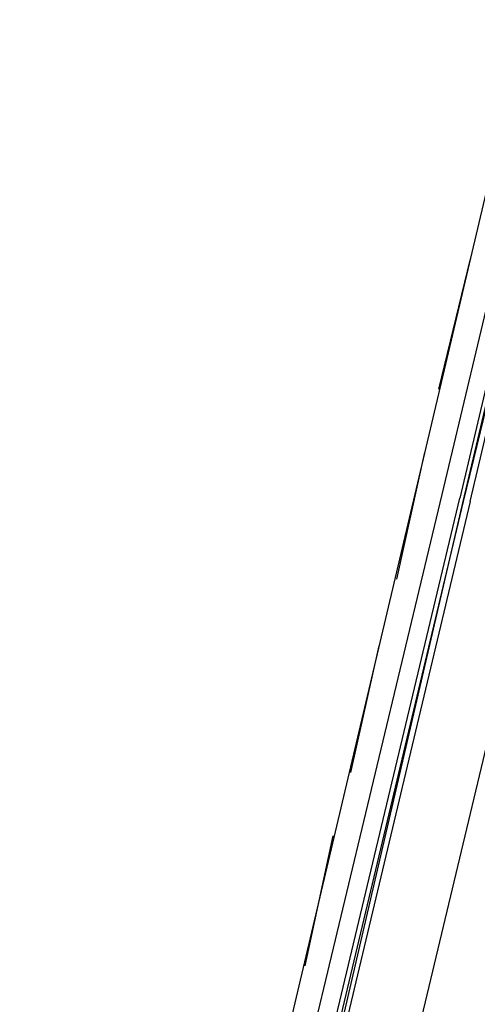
# Model space of a CAD drawing. Header units: feet. Extents: x -79 to 198, y -22 to 181.
# Tile 69 of 256: x 101.76 to 103.49, y 26.5 to 30.23. Entities that reach past the tile are written whole.
import ezdxf

# ---------------------------------------------------------------- set-up
doc = ezdxf.new("R2010")
doc.units = ezdxf.units.FT
doc.layers.add('A-LINEA', color=7, linetype='CONTINUOUS')

msp = doc.modelspace()

# ---------------------------------------------------------------- linework, layer by layer
at = {"layer": 'A-LINEA'}
for p, q in [((103.68, 30.2311), (101.76, 22.0844)), ((103.36, 28.4311), (103.7467, 30.0578)), ((103.4667, 29.3244), (103.3467, 28.8311)), ((103.2933, 28.5911), (103.1867, 28.1111)), ((103.12, 27.8578), (103.0133, 27.3778)), ((102.9467, 27.1378), (102.84, 26.6444))]:
    msp.add_line(p, q, dxfattribs=at)
for points in [[(104.1467, 30.1111), (103.7333, 28.3378), (103.2133, 26.1644)], [(103.4667, 28.4044), (103.8667, 30.0978), (103.8533, 30.0978), (103.44, 28.4044), (103.84, 30.0978), (103.84, 30.1111), (103.8267, 30.1111), (103.4267, 28.4178)], [(102.8667, 26.2444), (102.8667, 26.2444), (102.84, 26.2578), (103.36, 28.4311)], [(103.4667, 28.4044), (102.9333, 26.1644), (102.92, 26.1644), (103.44, 28.4044), (102.9067, 26.1644), (102.8933, 26.1644), (102.8933, 26.1778), (103.4267, 28.4178)]]:
    msp.add_lwpolyline(points, dxfattribs=at)

doc.saveas('drawing.dxf')
